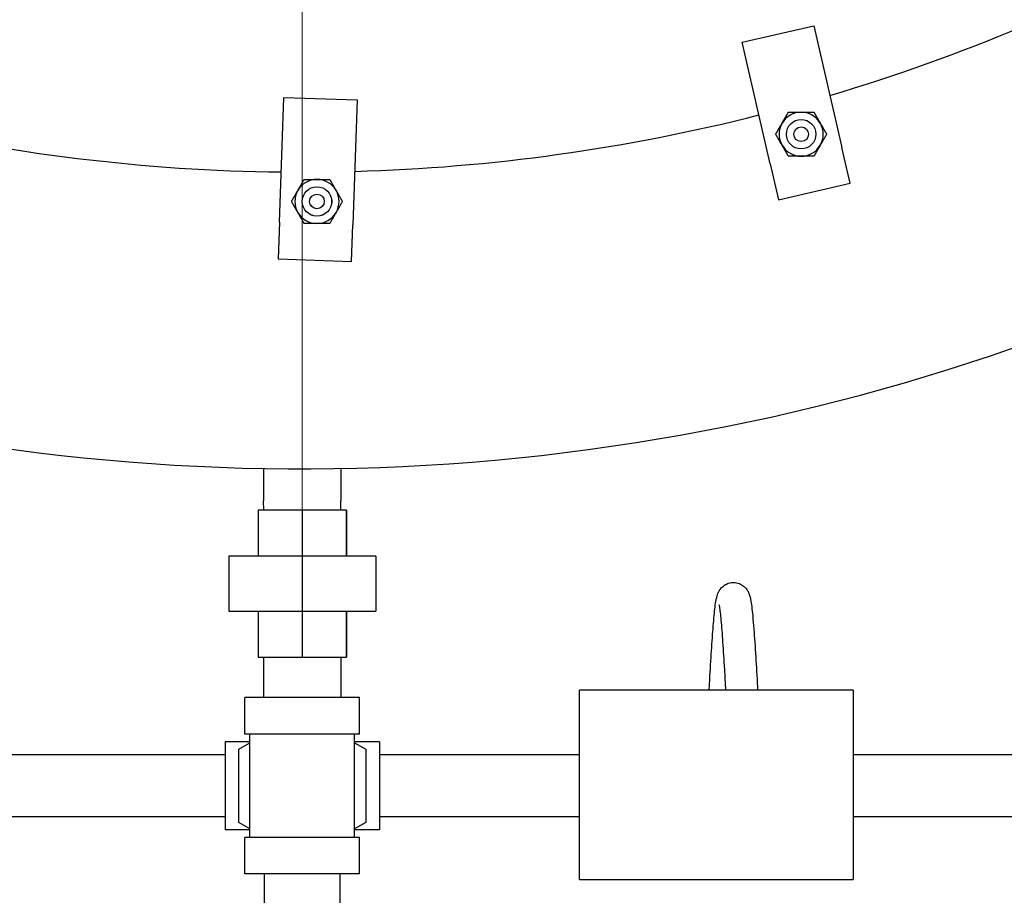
# Model space of a CAD drawing. Extents: x 0 to 796, y 0 to 496.
# Tile 76 of 222: x 133 to 150, y 380 to 395. Entities that reach past the tile are written whole.
import ezdxf

# ---------------------------------------------------------------- set-up
doc = ezdxf.new("R2010")
doc.units = 0
doc.header["$LTSCALE"] = 12
doc.header["$MEASUREMENT"] = 0
doc.layers.get('0').update_dxf_attribs({"linetype": 'CONTINUOUS'})
doc.layers.add('D', color=2, linetype='CONTINUOUS')
doc.layers.add('Q', color=4, linetype='CONTINUOUS')
doc.layers.add('Leader', color=41, linetype='CONTINUOUS', lineweight=13)
doc.styles.get("Standard").update_dxf_attribs({"font": 'SIMPLEX.SHX', "width": 0.875})
doc.dimstyles.get("Standard").update_dxf_attribs({"dimscale": 28, "dimtxt": 0.125, "dimasz": 0.125, "dimexe": 0.04375, "dimexo": 0.0625, "dimgap": 0.04375, "dimtad": 0, "dimtih": 1, "dimtoh": 1, "dimdec": 4, "dimzin": 12, "dimdsep": 46, "dimlunit": 5, "dimtxsty": 'Standard', "dimcen": 0, "dimclrd": 256, "dimclre": 256, "dimclrt": 256, "dimadec": 1, "dimazin": 3, "dimtfac": 0.875, "dimtdec": 4, "dimtofl": 0, "dimtmove": 0, "dimatfit": 2, "dimfxl": 1, "dimtolj": 1, "dimtzin": 12, "dimlwd": 13, "dimlwe": 13, "dimarcsym": 0})

# ---------------------------------------------------------------- blocks, each defined once
blk = doc.blocks.new('*D115')
at = {"layer": 'D', "lineweight": 13, "transparency": 16777216}
for p, q in [((140.341, 475.882), (209.604, 475.882)), ((208.379, 472.382), (208.379, 428.947)), ((208.379, 375.915), (208.379, 419.351)), ((139.751, 372.415), (209.604, 372.415))]:
    blk.add_line(p, q, dxfattribs=at)
at = {"layer": 'D', "transparency": 16777216}
for points in [[(207.796, 472.382), (208.963, 472.382), (208.379, 475.882)], [(207.796, 375.915), (208.963, 375.915), (208.379, 372.415)]]:
    blk.add_solid(points, dxfattribs=at)
at = {"layer": 'D', "transparency": 16777216, "insert": (208.379, 424.149), "char_height": 3.5, "attachment_point": 5}
blk.add_mtext('\\A1;103{\\H0.875x;\\S1/2;}{}{\\C2;%%p1}', dxfattribs=at)
blk = doc.blocks.new('*D117')
at = {"layer": 'D', "lineweight": 13, "transparency": 16777216}
for p, q in [((180.935, 421.44), (180.935, 343.478)), ((67.578, 410.82), (67.578, 343.478)), ((71.078, 344.703), (115.703, 344.703)), ((177.435, 344.703), (132.81, 344.703))]:
    blk.add_line(p, q, dxfattribs=at)
at = {"layer": 'D', "transparency": 16777216}
for points in [[(71.078, 345.287), (71.078, 344.12), (67.578, 344.703)], [(177.435, 345.287), (177.435, 344.12), (180.935, 344.703)]]:
    blk.add_solid(points, dxfattribs=at)
at = {"layer": 'D', "transparency": 16777216, "insert": (124.256, 344.703), "char_height": 3.5, "attachment_point": 5}
blk.add_mtext('\\A1;113{\\H0.875x;\\S1/2;}{}{\\C2;%%p1}', dxfattribs=at)
blk = doc.blocks.new('*D118')
at = {"layer": 'D', "lineweight": 13, "transparency": 16777216}
for p, q in [((102.502, 421.927), (102.502, 356.465)), ((174.547, 421.927), (174.547, 356.465)), ((106.002, 357.69), (134.82, 357.69)), ((171.047, 357.69), (142.229, 357.69))]:
    blk.add_line(p, q, dxfattribs=at)
at = {"layer": 'D', "transparency": 16777216}
for points in [[(106.002, 358.273), (106.002, 357.106), (102.502, 357.69)], [(171.047, 358.273), (171.047, 357.106), (174.547, 357.69)]]:
    blk.add_solid(points, dxfattribs=at)
at = {"layer": 'D', "transparency": 16777216, "insert": (138.525, 357.69), "char_height": 3.5, "attachment_point": 5}
blk.add_mtext('\\A1;72', dxfattribs=at)
blk = doc.blocks.new('*D119')
at = {"layer": 'D', "lineweight": 13, "transparency": 16777216}
for p, q in [((179.78, 423.677), (194.065, 423.677)), ((192.84, 420.177), (192.84, 401.021)), ((192.84, 375.915), (192.84, 395.071)), ((139.751, 372.415), (194.065, 372.415))]:
    blk.add_line(p, q, dxfattribs=at)
at = {"layer": 'D', "transparency": 16777216}
for points in [[(192.257, 420.177), (193.424, 420.177), (192.84, 423.677)], [(192.257, 375.915), (193.424, 375.915), (192.84, 372.415)]]:
    blk.add_solid(points, dxfattribs=at)
at = {"layer": 'D', "transparency": 16777216, "insert": (192.84, 398.046), "char_height": 3.5, "attachment_point": 5}
blk.add_mtext('\\A1;51', dxfattribs=at)

msp = doc.modelspace()

# ---------------------------------------------------------------- linework, layer by layer
for p, q in [((145.48225, 394.38631), (146.70022, 394.6675)), ((146.70022, 394.6675), (147.17824, 392.59696)), ((145.96027, 392.31578), (145.48225, 394.38631)), ((137.61376, 391.325), (137.68792, 393.44871)), ((137.68792, 393.44871), (138.93716, 393.40508)), ((138.93716, 393.40508), (138.863, 391.28138)), ((147.31883, 391.98798), (147.17824, 392.59696)), ((145.96027, 392.31578), (146.10087, 391.70679)), ((146.10087, 391.70679), (147.31883, 391.98798)), ((137.61376, 391.325), (137.59195, 390.70038)), ((138.84119, 390.65676), (138.863, 391.28138)), ((137.59195, 390.70038), (138.84119, 390.65676))]:
    msp.add_line(p, q)
for centre, radius in [((146.4849, 392.82176), 0.25014), ((146.4849, 392.82176), 0.25), ((146.4849, 392.82176), 0.125), ((138.25147, 391.67796), 0.25014), ((138.25147, 391.67796), 0.25), ((138.25147, 391.67796), 0.125)]:
    msp.add_circle(centre, radius)
for centre, radius, start, end in [((138.00229, 423.67699), 36.54466, 200.733327, 71.451702), ((138.00229, 423.67699), 31.5, 286.547842, 299.196543), ((138.00229, 423.67699), 31.5, 271.623462, 284.272037), ((146.4849, 392.82176), 0.375, 90, 150), ((146.4849, 392.82176), 0.375, 30, 90), ((138.00229, 423.67699), 31.5, 256.699085, 269.34753), ((146.4849, 392.82176), 0.375, 150, 210), ((146.4849, 392.82176), 0.375, 330, 30), ((146.4849, 392.82176), 0.375, 210, 270), ((146.4849, 392.82176), 0.375, 270, 330), ((138.25147, 391.67796), 0.375, 90, 150), ((138.25147, 391.67796), 0.375, 30, 90), ((138.25147, 391.67796), 0.375, 150, 210), ((138.25147, 391.67796), 0.375, 330, 30), ((138.25147, 391.67796), 0.375, 210, 270), ((138.25147, 391.67796), 0.375, 270, 330)]:
    msp.add_arc(centre, radius, start, end)
for points in [[(146.16014, 393.00926), (146.21038, 393.09628), (146.26839, 393.19676)], [(146.26839, 393.19676), (146.38442, 393.19676), (146.4849, 393.19676)], [(146.4849, 393.19676), (146.58538, 393.19676), (146.70141, 393.19676)], [(146.70141, 393.19676), (146.75942, 393.09628), (146.80966, 393.00926)], [(146.05189, 392.82176), (146.1099, 392.92224), (146.16014, 393.00926)], [(146.80966, 393.00926), (146.8599, 392.92224), (146.91791, 392.82176)], [(146.16014, 392.63426), (146.1099, 392.72128), (146.05189, 392.82176)], [(146.91791, 392.82176), (146.8599, 392.72128), (146.80966, 392.63426)], [(146.26839, 392.44676), (146.21038, 392.54724), (146.16014, 392.63426)], [(146.80966, 392.63426), (146.75942, 392.54724), (146.70141, 392.44676)], [(146.4849, 392.44676), (146.38442, 392.44676), (146.26839, 392.44676)], [(146.70141, 392.44676), (146.58538, 392.44676), (146.4849, 392.44676)], [(137.92671, 391.86546), (137.97695, 391.95248), (138.03496, 392.05296)], [(138.03496, 392.05296), (138.15099, 392.05296), (138.25147, 392.05296)], [(138.25147, 392.05296), (138.35195, 392.05296), (138.46797, 392.05296)], [(138.46797, 392.05296), (138.52599, 391.95248), (138.57623, 391.86546)], [(137.81846, 391.67796), (137.87647, 391.77844), (137.92671, 391.86546)], [(138.57623, 391.86546), (138.62647, 391.77844), (138.68448, 391.67796)], [(137.92671, 391.49046), (137.87647, 391.57748), (137.81846, 391.67796)], [(138.68448, 391.67796), (138.62647, 391.57748), (138.57623, 391.49046)], [(138.03496, 391.30296), (137.97695, 391.40344), (137.92671, 391.49046)], [(138.57623, 391.49046), (138.52599, 391.40344), (138.46797, 391.30296)], [(138.25147, 391.30296), (138.15099, 391.30296), (138.03496, 391.30296)], [(138.46797, 391.30296), (138.35195, 391.30296), (138.25147, 391.30296)]]:
    msp.add_rational_spline(points, [1, 1.0379548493, 1], degree=2)
at = {"layer": 'Leader'}
msp.add_line((138.00229, 422.32838), (138.00229, 384.07314), dxfattribs=at)
at = {"layer": 'Q'}
for p, q in [((137.34479, 387.13825), (137.34479, 386.58587)), ((138.65979, 387.13825), (138.65979, 386.58587)), ((137.34976, 386.42699), (137.34479, 386.58587)), ((138.65483, 386.42699), (138.65979, 386.58587)), ((137.25011, 386.42699), (137.25011, 385.64574)), ((137.99792, 386.42699), (137.25011, 386.42699)), ((137.99792, 386.42699), (137.99792, 385.64574)), ((138.7501, 386.42699), (137.99792, 386.42699)), ((138.75447, 386.42699), (138.7501, 386.42699)), ((138.7501, 386.42699), (138.7501, 385.64574)), ((138.75447, 386.42699), (138.75447, 385.64574)), ((136.75229, 385.64574), (136.75229, 384.70824)), ((138.00229, 385.64574), (136.75229, 385.64574)), ((138.00229, 385.64574), (138.00229, 384.70824)), ((139.25229, 385.64574), (138.00229, 385.64574)), ((139.25229, 385.64574), (139.25229, 384.70824)), ((136.75229, 384.70824), (138.00229, 384.70824)), ((137.25011, 384.70824), (137.25011, 383.92699)), ((137.99792, 384.70824), (137.99792, 383.92699)), ((138.00229, 384.70824), (139.25229, 384.70824)), ((138.7501, 384.70824), (138.7501, 383.92699)), ((138.75447, 384.70824), (138.75447, 383.92699)), ((137.25011, 383.92699), (137.99792, 383.92699)), ((137.34507, 383.92699), (137.34479, 383.91811)), ((137.99792, 383.92699), (138.7501, 383.92699)), ((138.65951, 383.92699), (138.65979, 383.91811)), ((138.7501, 383.92699), (138.75447, 383.92699)), ((137.34479, 383.91811), (137.34479, 383.23949)), ((138.65979, 383.91811), (138.65979, 383.23949)), ((147.37229, 383.36449), (142.71604, 383.36449)), ((142.71604, 380.14574), (142.71604, 383.36449)), ((147.37229, 383.36449), (147.37229, 380.14574)), ((138.97729, 383.23949), (137.02729, 383.23949)), ((137.02729, 382.61949), (137.02729, 383.23949)), ((138.97729, 382.61949), (138.97729, 383.23949)), ((138.97729, 382.61949), (137.02729, 382.61949)), ((137.11229, 380.85949), (137.11229, 382.61949)), ((138.89229, 380.85949), (138.89229, 382.61949)), ((136.69229, 382.48949), (136.69229, 380.98949)), ((137.11229, 382.48949), (136.69229, 382.48949)), ((136.92417, 382.36195), (137.11229, 382.47056)), ((139.31229, 382.48949), (138.89229, 382.48949)), ((138.89229, 382.47056), (139.08042, 382.36195)), ((139.31229, 382.48949), (139.31229, 380.98949)), ((136.69229, 382.26449), (132.13229, 382.26449)), ((136.92417, 381.11704), (136.92417, 382.36195)), ((139.08042, 382.36195), (139.08042, 381.11704)), ((142.71604, 382.26449), (139.31229, 382.26449)), ((150.33604, 382.26449), (147.37229, 382.26449)), ((136.69229, 381.21449), (132.13229, 381.21449)), ((137.11229, 381.00842), (136.92417, 381.11704)), ((139.08042, 381.11704), (138.89229, 381.00842)), ((142.71604, 381.21449), (139.31229, 381.21449)), ((150.33604, 381.21449), (147.37229, 381.21449)), ((137.11229, 380.98949), (136.69229, 380.98949)), ((139.31229, 380.98949), (138.89229, 380.98949)), ((138.97729, 380.85949), (137.02729, 380.85949)), ((137.02729, 380.23949), (137.02729, 380.85949)), ((138.97729, 380.23949), (138.97729, 380.85949)), ((138.97729, 380.23949), (137.02729, 380.23949)), ((137.35796, 377.67699), (137.35796, 380.23949)), ((138.64662, 377.67699), (138.64662, 380.23949)), ((142.71604, 380.14574), (147.37229, 380.14574))]:
    msp.add_line(p, q, dxfattribs=at)
for points, knots in [([(144.92053, 383.36449), (144.92526, 383.44642), (144.92998, 383.52828), (144.94453, 383.77682), (144.95449, 383.94239), (144.97424, 384.24519), (144.98427, 384.38584), (145.00443, 384.62754), (145.01467, 384.73056), (145.03159, 384.85546), (145.03764, 384.89305), (145.05113, 384.95471), (145.05707, 384.97954), (145.07577, 385.02573), (145.0828, 385.04102), (145.09991, 385.06981), (145.1086, 385.0826), (145.13502, 385.11458), (145.15576, 385.13416), (145.20132, 385.16479), (145.22601, 385.17678), (145.28089, 385.19372), (145.31191, 385.19799), (145.37269, 385.19593), (145.4033, 385.18964), (145.45934, 385.1683), (145.48544, 385.15289), (145.52839, 385.11802), (145.54588, 385.09841), (145.57238, 385.06142), (145.58185, 385.04394), (145.59699, 385.0115), (145.60232, 384.99667), (145.61501, 384.95709), (145.62012, 384.93448), (145.63929, 384.83754), (145.65007, 384.74634), (145.66776, 384.5609), (145.67416, 384.48481), (145.69111, 384.26367), (145.7018, 384.10301), (145.72234, 383.77189), (145.73248, 383.59795), (145.74364, 383.40477), (145.7448, 383.38464), (145.74596, 383.36449)], [2.65672706, 2.65672706, 2.65672706, 2.65672706, 2.90143021, 2.90143021, 3.41355784, 3.41355784, 3.9280699, 3.9280699, 4.45182138, 4.45182138, 4.73659082, 4.73659082, 4.94999507, 4.94999507, 5.03864905, 5.03864905, 5.10177097, 5.10177097, 5.19706753, 5.19706753, 5.28389044, 5.28389044, 5.38012686, 5.38012686, 5.47623327, 5.47623327, 5.57226773, 5.57226773, 5.66521949, 5.66521949, 5.75584148, 5.75584148, 5.85860214, 5.85860214, 6.05346063, 6.05346063, 6.62659136, 6.62659136, 6.95531336, 6.95531336, 7.50328615, 7.50328615, 8.02403603, 8.02403603, 8.08442911, 8.08442911, 8.08442911, 8.08442911]), ([(145.20598, 383.36449), (145.19909, 383.48379), (145.19218, 383.60311), (145.17555, 383.88175), (145.16566, 384.04055), (145.14626, 384.32252), (145.13649, 384.44938), (145.11781, 384.6516), (145.10833, 384.73231), (145.09729, 384.80008), (145.09406, 384.81495), (145.09285, 384.81963), (145.09275, 384.81998), (145.09275, 384.81998)], [2.775891, 2.775891, 2.775891, 2.775891, 3.13257171, 3.13257171, 3.64122751, 3.64122751, 4.14495324, 4.14495324, 4.6323596, 4.6323596, 4.84443694, 4.84443694, 4.87813863, 4.87813863, 4.87813863, 4.87813863])]:
    msp.add_open_spline(points, degree=3, knots=knots, dxfattribs=at)

# ---------------------------------------------------------------- dimensions: what is measured, and where the dimension line sits
at = {"layer": 'D'}
dim = msp.add_linear_dim(base=(208.37939, 372.41542), p1=(138.59079, 475.88233), p2=(138.00072, 372.41542), angle=90, text='<>{}{\\C2;%%p1}', dimstyle='Standard', override={"dimdec": 3}, dxfattribs=at)
dim.commit()
dim.dimension.update_dxf_attribs({"geometry": '*D115', "text_midpoint": (208.37939, 424.14888)})
dim = msp.add_linear_dim(base=(102.50229, 357.68981), p1=(174.54694, 423.67699), p2=(102.50229, 423.67699), text='72', dimstyle='Standard', dxfattribs=at)
dim.commit()
dim.dimension.update_dxf_attribs({"geometry": '*D118', "text_midpoint": (138.52462, 357.68981)})
dim = msp.add_linear_dim(base=(192.84032, 372.41542), p1=(178.03019, 423.67699), p2=(138.00072, 372.41542), angle=90, text='51', dimstyle='Standard', dxfattribs=at)
dim.commit()
dim.dimension.update_dxf_attribs({"geometry": '*D119', "text_midpoint": (192.84032, 398.04621)})
dim = msp.add_linear_dim(base=(180.93479, 344.70327), p1=(67.57797, 412.56969), p2=(180.93479, 423.19001), text='<>{}{\\C2;%%p1}', dimstyle='Standard', override={"dimdec": 1}, dxfattribs=at)
dim.commit()
dim.dimension.update_dxf_attribs({"geometry": '*D117', "text_midpoint": (124.25638, 344.70327)})

doc.saveas('drawing.dxf')
